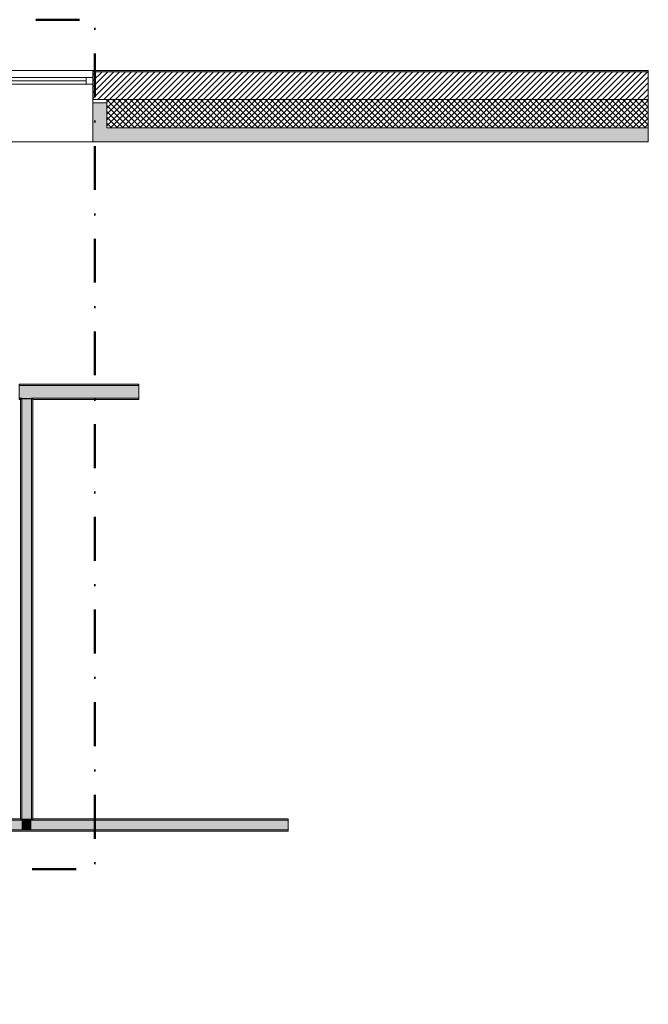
# Model space of a CAD drawing. Header units: millimetres. Extents: x -40968 to 11883, y -18948 to 4746.
# Tile 33 of 33: x 7337 to 11883, y -2376 to 4746. Entities that reach past the tile are written whole.
import ezdxf

# ---------------------------------------------------------------- set-up
doc = ezdxf.new("R2010")
doc.units = ezdxf.units.MM
doc.header["$MEASUREMENT"] = 0
doc.linetypes.add('Punto & Rayas', pattern=[670.277762, 317.5, -176.388889, 0, -176.388874])
for name, color, linetype, lineweight, true_color in [('01_2D_Ambit_Pluma_Nº__242', 7, 'Continuous', 50, 0xfb0013), ('12_FAÇ_Façana_Pluma_Nº__102', 7, 'Continuous', 5, 0xcccccc), ('12_FAÇ_Façana_Pluma_Nº__174', 7, 'Continuous', 13, 0xe4ad2c), ('12_FAÇ_Façana_Pluma_Nº__176', 7, 'Continuous', 15, 0x93a0c6), ('12_FAÇ_Façana_Pluma_Nº__43', 7, 'Continuous', 5, 0xa4a4a6), ('Ventanas Archicad_Pluma_Nº__23', 7, 'Continuous', 5, 0xa4a4a6), ('Ventanas Archicad_Pluma_Nº__3', 7, 'Continuous', 5, 0xa4a4a4), ('Ventanas Archicad_Pluma_Nº__43', 7, 'Continuous', 5, 0xa4a4a6)]:
    doc.layers.add(name, color=color, linetype=linetype, lineweight=lineweight, true_color=true_color)
doc.layers.add('12_FAÇ_Façana', color=7, linetype='Continuous')
doc.layers.add('Ventanas Archicad', color=7, linetype='Continuous')
for name, color, linetype, lineweight in [('12_FAÇ_Façana_Pluma_Nº__2', 8, 'Continuous', 5), ('12_FAÇ_Façana_Pluma_Nº__7', 7, 'Continuous', 5), ('Ventanas Archicad_Pluma_Nº__7', 7, 'Continuous', 5)]:
    doc.layers.add(name, color=color, linetype=linetype, lineweight=lineweight)

# ---------------------------------------------------------------- blocks, each defined once
blk = doc.blocks.new('Ventana Vertical Multi-Faja 27_4')
at = {"layer": 'Ventanas Archicad_Pluma_Nº__23', "color": 253, "linetype": 'Continuous', "lineweight": 5, "true_color": 0xa4a4a6}
for p, q in [((-600, 0), (-550, 0)), ((-550, 0), (-550, -50)), ((550, -50), (550, 0)), ((550, 0), (600, 0)), ((-550, -50), (-600, -50)), ((600, -50), (550, -50))]:
    blk.add_line(p, q, dxfattribs=at)
at = {"layer": 'Ventanas Archicad_Pluma_Nº__3', "color": 253, "linetype": 'Continuous', "lineweight": 5, "true_color": 0xa4a4a4}
for p, q in [((-600, 50), (600, 50)), ((-550, 0), (550, 0)), ((-550, -25), (550, -25)), ((550, -50), (-550, -50)), ((-600, -465), (600, -465))]:
    blk.add_line(p, q, dxfattribs=at)
at = {"layer": 'Ventanas Archicad_Pluma_Nº__43', "color": 253, "linetype": 'Continuous', "lineweight": 5, "true_color": 0xa4a4a6}
for p, q in [((-600, -160), (-600, -185)), ((600, -160), (600, -185))]:
    blk.add_line(p, q, dxfattribs=at)
at = {"layer": 'Ventanas Archicad_Pluma_Nº__7', "color": 7, "linetype": 'Continuous', "lineweight": 5}
for p, q in [((-600, 50), (-600, 40)), ((-600, 40), (-600, 0)), ((-600, 0), (-600, -50)), ((-600, 0), (-600, -50)), ((600, 50), (600, 40)), ((600, 40), (600, 0)), ((600, 0), (600, -50)), ((600, 0), (600, -50)), ((-600, -50), (-600, -160)), ((600, -50), (600, -160)), ((-600, -185), (-600, -365)), ((-600, -185), (-600, -365)), ((600, -185), (600, -365)), ((600, -185), (600, -365)), ((-600, -365), (-600, -465)), ((-600, -365), (-600, -465)), ((600, -365), (600, -465)), ((600, -365), (600, -465))]:
    blk.add_line(p, q, dxfattribs=at)
blk = doc.blocks.new('Muro_3_1', base_point=(11882.6, 4378.5))
at = {"layer": '12_FAÇ_Façana', "linetype": 'Continuous', "lineweight": 0, "true_color": 0x000000}
h = blk.add_hatch(dxfattribs=at)
h.set_pattern_fill('Yeso_0001', color=18, style=0, pattern_type=2)
h.set_pattern_definition([(0, (0, 0), (0, 75), [0, -75])])
h.paths.add_polyline_path([(7866.7, 4168.5), (7866.7, 4143.5), (7966.7, 4143.5), (7966.7, 4168.5)])
at = {"layer": '12_FAÇ_Façana_Pluma_Nº__102', "linetype": 'Continuous', "lineweight": 0, "true_color": 0xe5e5e5}
for points in [[(7966.7, 3963.5), (7966.7, 4143.5), (7866.7, 4143.5), (7866.7, 3863.5)], [(7866.7, 3863.5), (11882.6, 3863.5), (11882.6, 3963.5), (7966.7, 3963.5)]]:
    blk.add_hatch(color=254, dxfattribs=at).paths.add_polyline_path(points)
at = {"layer": '12_FAÇ_Façana_Pluma_Nº__174', "linetype": 'Continuous', "lineweight": 13, "true_color": 0xe4ad2c}
h = blk.add_hatch(dxfattribs=at)
h.set_pattern_fill('SATE_Aislamiento_0001', color=42, style=0, pattern_type=2)
h.set_pattern_definition([(45, (0, 0), (-21.2132, 21.2132), []), (135, (0, 0), (21.2132, 21.2132), [])])
h.paths.add_polyline_path([(11882.6, 4168.5), (7966.7, 4168.5), (7966.7, 4143.5), (7966.7, 3963.5), (11882.6, 3963.5)])
at = {"layer": '12_FAÇ_Façana_Pluma_Nº__176', "linetype": 'Continuous', "lineweight": 0, "true_color": 0x495063}
blk.add_hatch(color=251, dxfattribs=at).paths.add_polyline_path([(7866.7, 4368.5), (11882.6, 4368.5), (11882.6, 4378.5), (7866.7, 4378.5)])
at = {"layer": '12_FAÇ_Façana_Pluma_Nº__2', "linetype": 'Continuous', "lineweight": 5}
h = blk.add_hatch(dxfattribs=at)
h.set_pattern_fill('Ceramic_0001', color=8, style=0, pattern_type=2)
h.set_pattern_definition([(45, (0, 0), (-21.2132, 21.2132), [])])
h.paths.add_polyline_path([(11882.6, 4368.5), (7866.7, 4368.5), (7866.7, 4168.5), (11882.6, 4168.5)])
at = {"layer": '12_FAÇ_Façana_Pluma_Nº__43', "color": 253, "linetype": 'Continuous', "lineweight": 5, "true_color": 0xa4a4a6}
for p, q in [((7866.7, 4168.5), (7866.7, 4143.5)), ((7966.7, 4168.5), (7866.7, 4168.5)), ((7866.7, 4143.5), (7966.7, 4143.5)), ((7966.7, 4143.5), (7966.7, 4168.5))]:
    blk.add_line(p, q, dxfattribs=at)
at = {"layer": '12_FAÇ_Façana_Pluma_Nº__7', "color": 7, "linetype": 'Continuous', "lineweight": 5}
for p, q in [((7866.7, 4378.5), (7866.7, 4368.5)), ((11882.6, 4368.5), (7866.7, 4368.5)), ((7866.7, 4368.5), (7866.7, 4328.5)), ((7866.7, 4328.5), (7866.7, 4278.5)), ((7866.7, 4278.5), (7866.7, 4168.5)), ((7866.7, 4143.5), (7866.7, 3963.5)), ((7866.7, 4143.5), (7866.7, 3963.5)), ((11882.6, 4168.5), (7966.7, 4168.5)), ((7966.7, 3963.5), (7966.7, 4143.5)), ((7866.7, 3963.5), (7866.7, 3863.5)), ((7866.7, 3963.5), (7866.7, 3863.5)), ((7966.7, 3963.5), (11882.6, 3963.5))]:
    blk.add_line(p, q, dxfattribs=at)
at = {"layer": '12_FAÇ_Façana_Pluma_Nº__7', "color": 7, "linetype": 'Continuous', "lineweight": 5, "flags": 128}
for points in [[(11882.6, 4378.5), (7866.7, 4378.5)], [(11882.6, 3863.5), (11882.6, 4378.5)], [(7866.7, 3863.5), (11882.6, 3863.5)]]:
    blk.add_lwpolyline(points, dxfattribs=at)
at = {"layer": 'Ventanas Archicad', "color": 253, "linetype": 'Continuous', "lineweight": 5, "true_color": 0xa4a4a6, "zscale": 1000}
blk.add_blockref('Ventana Vertical Multi-Faja 27_4', (7266.7, 4328.5), dxfattribs=at)
blk = doc.blocks.new('Muro_72_1', base_point=(8198, 1999.6))
at = {"layer": '12_FAÇ_Façana_Pluma_Nº__102', "linetype": 'Continuous', "lineweight": 0, "true_color": 0xe5e5e5}
for points in [[(7352.1, 2099.6), (7332.1, 2099.6), (7332.1, 2009.6), (7352.1, 2009.6)], [(7352.1, 2009.6), (7422.1, 2009.6), (7422.1, 2099.6), (7352.1, 2099.6)], [(7422.1, 2009.6), (8198, 2009.6), (8198, 2099.6), (7422.1, 2099.6)]]:
    blk.add_hatch(color=254, dxfattribs=at).paths.add_polyline_path(points)
at = {"layer": '12_FAÇ_Façana_Pluma_Nº__176', "linetype": 'Continuous', "lineweight": 0, "true_color": 0x495063}
for points in [[(8198, 2109.6), (7332.1, 2109.6), (7332.1, 2099.6), (8198, 2099.6)], [(7342.1, 2009.6), (7332.1, 2009.6), (7332.1, 1999.6), (7342.1, 1999.6)], [(7342.1, 1999.6), (7352.1, 1999.6), (7352.1, 2009.6), (7342.1, 2009.6)], [(7422.1, 1999.6), (7432.1, 1999.6), (7432.1, 2009.6), (7422.1, 2009.6)], [(7432.1, 1999.6), (8198, 1999.6), (8198, 2009.6), (7432.1, 2009.6)]]:
    blk.add_hatch(color=251, dxfattribs=at).paths.add_polyline_path(points)
at = {"layer": '12_FAÇ_Façana_Pluma_Nº__7', "color": 7, "linetype": 'Continuous', "lineweight": 5}
for p, q in [((7352.1, 2099.6), (7332.1, 2099.6)), ((7422.1, 2099.6), (7352.1, 2099.6)), ((8198, 2099.6), (7422.1, 2099.6)), ((7332.1, 2009.6), (7352.1, 2009.6)), ((7352.1, 2009.6), (7352.1, 1999.6)), ((7422.1, 1999.6), (7422.1, 2009.6)), ((7422.1, 2009.6), (8198, 2009.6))]:
    blk.add_line(p, q, dxfattribs=at)
at = {"layer": '12_FAÇ_Façana_Pluma_Nº__7', "color": 7, "linetype": 'Continuous', "lineweight": 5, "flags": 128}
for points in [[(8198, 2109.6), (7332.1, 2109.6)], [(7332.1, 2109.6), (7332.1, 1999.6)], [(8198, 1999.6), (8198, 2109.6)], [(7332.1, 1999.6), (7342.1, 1999.6)], [(7432.1, 1999.6), (8198, 1999.6)]]:
    blk.add_lwpolyline(points, dxfattribs=at)
blk = doc.blocks.new('Muro_103_1', base_point=(5832.1, -1124))
at = {"layer": '12_FAÇ_Façana_Pluma_Nº__102', "linetype": 'Continuous', "lineweight": 0, "true_color": 0xe5e5e5}
for points in [[(7352.1, -1044), (5832.1, -1044), (5832.1, -1114), (7352.1, -1114)], [(7422.1, -1044), (7352.1, -1044), (7352.1, -1114), (7422.1, -1114)], [(7422.1, -1114), (9278.7, -1114), (9278.7, -1044), (7422.1, -1044)]]:
    blk.add_hatch(color=254, dxfattribs=at).paths.add_polyline_path(points)
at = {"layer": '12_FAÇ_Façana_Pluma_Nº__176', "linetype": 'Continuous', "lineweight": 0, "true_color": 0x495063}
for points in [[(7342.1, -1034), (5832.1, -1034), (5832.1, -1044), (7342.1, -1044)], [(7352.1, -1034), (7342.1, -1034), (7342.1, -1044), (7352.1, -1044)], [(7432.1, -1034), (7422.1, -1034), (7422.1, -1044), (7432.1, -1044)], [(7432.1, -1044), (9278.7, -1044), (9278.7, -1034), (7432.1, -1034)], [(5832.1, -1124), (9278.7, -1124), (9278.7, -1114), (5832.1, -1114)]]:
    blk.add_hatch(color=251, dxfattribs=at).paths.add_polyline_path(points)
at = {"layer": '12_FAÇ_Façana_Pluma_Nº__7', "color": 7, "linetype": 'Continuous', "lineweight": 5}
for p, q in [((7352.1, -1044), (5832.1, -1044)), ((7352.1, -1034), (7352.1, -1044)), ((7422.1, -1044), (7422.1, -1034)), ((9278.7, -1044), (7422.1, -1044)), ((5832.1, -1114), (7352.1, -1114)), ((7352.1, -1114), (7422.1, -1114)), ((7422.1, -1114), (9278.7, -1114))]:
    blk.add_line(p, q, dxfattribs=at)
at = {"layer": '12_FAÇ_Façana_Pluma_Nº__7', "color": 7, "linetype": 'Continuous', "lineweight": 5, "flags": 128}
for points in [[(7342.1, -1034), (5832.1, -1034)], [(5832.1, -1034), (5832.1, -1124)], [(9278.7, -1034), (7432.1, -1034)], [(9278.7, -1124), (9278.7, -1034)], [(6178.9, -1124), (9278.7, -1124)]]:
    blk.add_lwpolyline(points, dxfattribs=at)
blk = doc.blocks.new('Muro_107_1', base_point=(7432.1, -1124))
at = {"layer": '12_FAÇ_Façana_Pluma_Nº__102', "linetype": 'Continuous', "lineweight": 0, "true_color": 0xe5e5e5}
for points in [[(7352.1, 1999.6), (7422.1, 1999.6), (7422.1, 2009.6), (7352.1, 2009.6)], [(7422.1, -1034), (7422.1, 1999.6), (7352.1, 1999.6), (7352.1, -1034)], [(7422.1, -1034), (7352.1, -1034), (7352.1, -1044), (7422.1, -1044)]]:
    blk.add_hatch(color=254, dxfattribs=at).paths.add_polyline_path(points)
at = {"layer": '12_FAÇ_Façana_Pluma_Nº__176', "linetype": 'Continuous', "lineweight": 0, "true_color": 0x495063}
for points in [[(7342.1, 1999.6), (7342.1, -1034), (7352.1, -1034), (7352.1, 1999.6)], [(7432.1, -1034), (7432.1, 1999.6), (7422.1, 1999.6), (7422.1, -1034)]]:
    blk.add_hatch(color=251, dxfattribs=at).paths.add_polyline_path(points)
at = {"layer": '12_FAÇ_Façana_Pluma_Nº__7', "color": 7, "linetype": 'Continuous', "lineweight": 5}
for p, q in [((7352.1, 2009.6), (7352.1, 1999.6)), ((7352.1, 1999.6), (7352.1, -1034)), ((7422.1, 1999.6), (7422.1, 2009.6)), ((7422.1, -1034), (7422.1, 1999.6)), ((7352.1, -1034), (7352.1, -1044)), ((7422.1, -1044), (7422.1, -1034))]:
    blk.add_line(p, q, dxfattribs=at)
at = {"layer": '12_FAÇ_Façana_Pluma_Nº__7', "color": 7, "linetype": 'Continuous', "lineweight": 5, "flags": 128}
for points in [[(7342.1, 1999.6), (7342.1, -1034)], [(7432.1, -1034), (7432.1, 1999.6)]]:
    blk.add_lwpolyline(points, dxfattribs=at)

msp = doc.modelspace()

# ---------------------------------------------------------------- linework, layer by layer
at = {"layer": '01_2D_Ambit_Pluma_Nº__242', "color": 1, "linetype": 'Punto & Rayas', "lineweight": 50, "true_color": 0xfb0013, "flags": 128}
msp.add_lwpolyline([(-28500, 1816.8), (-28500, 4745.9), (7879.6, 4745.9), (7879.6, -1396.9), (6474.1, -1396.9), (6474.1, -11392.7), (6916.3, -11392.7), (6916.3, -17756.6), (-3932.3, -17756.6), (-3932.3, -11834.9), (-2447.9, -11834.9), (-2447.9, -2249.6), (-23311.2, -2249.6), (-23311.2, 1816.8)], close=True, dxfattribs=at)

# ---------------------------------------------------------------- block references
at = {"layer": '12_FAÇ_Façana', "color": 7, "lineweight": 20}
for name, p in [('Muro_3_1', (11882.6, 4378.5)), ('Muro_72_1', (8198, 1999.6)), ('Muro_107_1', (7432.1, -1124)), ('Muro_103_1', (5832.1, -1124))]:
    msp.add_blockref(name, p, dxfattribs=at)

doc.saveas('drawing.dxf')
